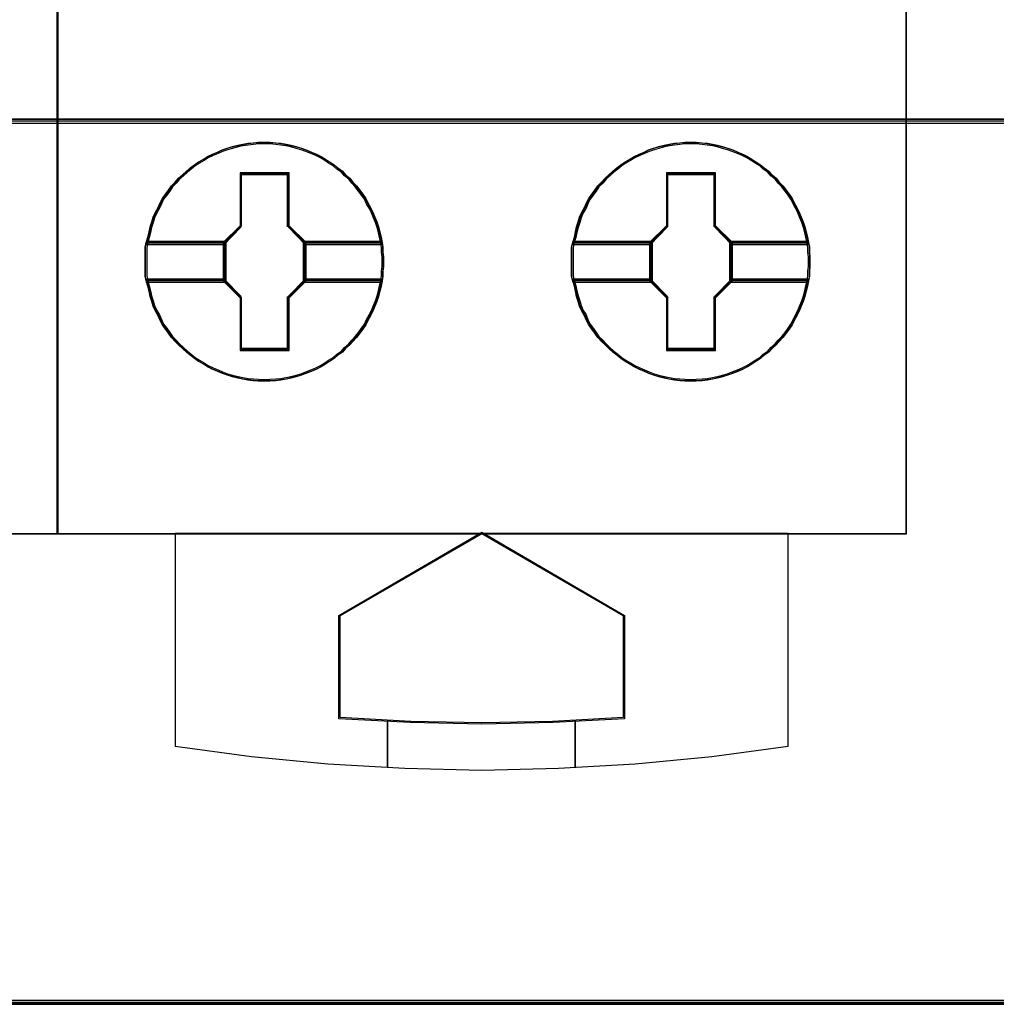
# Model space of a CAD drawing. Extents: x -543332 to -314699, y -9028 to 155584.
# Tile 246 of 256: x -345311 to -345103, y 38880 to 39089. Entities that reach past the tile are written whole.
import ezdxf

# ---------------------------------------------------------------- set-up
doc = ezdxf.new("R2010")
doc.units = 0
doc.header["$MEASUREMENT"] = 0
doc.layers.get('0').update_dxf_attribs({"color": 8})
doc.layers.add('45', color=8, linetype='Continuous')
doc.layers.add('50', color=7, linetype='Continuous')

# ---------------------------------------------------------------- blocks, each defined once
blk = doc.blocks.new('*C993')
at = {"layer": '50', "color": 7}
blk.add_lwpolyline([(265.020137, -206.479664), (13.003722, -206.479664), (13.003722, -187.766109), (13.003722, -100.693328), (13.003722, -92.381723), (13.003722, -85.7623), (12.929043, -83.796381), (12.929043, -79.565923), (12.879257, -78.495866), (12.530755, -76.430407), (12.008003, -75.634086), (6.008797, -75.634086), (6.008797, -75.634086), (6.008797, -67.795296), (3.818216, -66.526159), (3.818216, -4.139345)], dxfattribs=at)
for points in [[(12.998674, -187.773222), (265.025185, -187.773222), (265.025185, -100.654798), (12.998674, -100.654798), (12.998674, -187.773222)], [(265.025185, -187.691129), (12.998674, -187.691129), (265.025185, -187.691129)], [(12.998674, -206.479664), (265.025185, -206.479664), (265.025185, -187.691129), (12.998674, -187.691129), (12.998674, -206.479664)], [(13.041091, -206.439942), (264.985419, -206.439942), (264.985419, -187.730851), (13.041091, -187.730851), (13.041091, -206.439942)], [(265.025185, -206.397572), (12.998674, -206.397572), (265.025185, -206.397572)]]:
    blk.add_lwpolyline(points, close=True, dxfattribs=at)
blk = doc.blocks.new('*U999')
at = {"layer": '45', "color": 7}
for points in [[(157.492142, -113.492968), (175.505775, -113.492968), (175.505775, -113.492968), (175.505775, -196.498834), (175.505775, -196.498834), (157.492142, -196.498834), (157.492142, -196.498834), (157.492142, -113.492968), (157.492142, -113.492968)], [(157.497444, -113.498264), (175.500473, -113.498264), (175.500473, -196.493538), (157.497444, -196.493538), (157.497444, -113.498264)]]:
    blk.add_lwpolyline(points, close=True, dxfattribs=at)
blk = doc.blocks.new('*U1000')
at = {"layer": '45', "color": 7}
for points in [[(175.49252, -113.492968), (193.506154, -113.492968), (193.506154, -113.492968), (193.506154, -196.498834), (193.506154, -196.498834), (175.49252, -196.498834), (175.49252, -196.498834), (175.49252, -113.492968), (175.49252, -113.492968)], [(175.497822, -113.498264), (193.500852, -113.498264), (193.500852, -196.493538), (175.497822, -196.493538), (175.497822, -113.498264)], [(182.416966, -190.712341), (182.416966, -190.818936), (182.405135, -190.919608), (182.405135, -191.020281), (182.387387, -191.120953), (182.363723, -191.23347), (182.340059, -191.340064), (182.310479, -191.452581), (182.274984, -191.559175), (182.233572, -191.659848), (182.192161, -191.766442), (182.138917, -191.861193), (182.085674, -191.961866), (182.038346, -192.056616), (181.979187, -192.145445), (181.914111, -192.234274), (181.84312, -192.323103), (181.766213, -192.406009), (181.701137, -192.482994), (181.612398, -192.559979), (181.547323, -192.636964), (181.446752, -192.702105), (181.369844, -192.773168), (181.269273, -192.832387), (181.18645, -192.891607), (181.091795, -192.944904), (180.991224, -192.998201), (180.890653, -193.039654), (180.77825, -193.081108), (180.677679, -193.122561), (180.571192, -193.152171), (180.458789, -193.18178), (180.352302, -193.205468), (180.239899, -193.223234), (180.133412, -193.235078), (180.003261, -193.241), (179.896774, -193.246922), (179.760707, -193.241), (179.65422, -193.235078), (179.541817, -193.223234), (179.429414, -193.205468), (179.322927, -193.18178), (179.204608, -193.152171), (179.098121, -193.122561), (178.991634, -193.081108), (178.896979, -193.039654), (178.790492, -192.998201), (178.684005, -192.944904), (178.595266, -192.891607), (178.494695, -192.832387), (178.405956, -192.773168), (178.317217, -192.702105), (178.234393, -192.636964), (178.15157, -192.559979), (178.068747, -192.482994), (177.997756, -192.406009), (177.914932, -192.323103), (177.855773, -192.234274), (177.790698, -192.145445), (177.725622, -192.056616), (177.678295, -191.961866), (177.636883, -191.861193), (177.577724, -191.766442), (177.530396, -191.659848), (177.500816, -191.559175), (177.465321, -191.452581), (177.441657, -191.340064), (177.417993, -191.23347), (177.382497, -191.120953), (177.358834, -191.020281), (177.358834, -190.919608), (177.358834, -190.818936), (177.358834, -190.712341), (177.358834, -190.611669), (177.358834, -190.510996), (177.358834, -190.410324), (177.382497, -190.309651), (177.417993, -190.197135), (177.441657, -190.084618), (177.465321, -189.978024), (177.500816, -189.871429), (177.530396, -189.770757), (177.577724, -189.664162), (177.636883, -189.563489), (177.678295, -189.468739), (177.725622, -189.373988), (177.790698, -189.285159), (177.855773, -189.196331), (177.914932, -189.107502), (177.997756, -189.024595), (178.068747, -188.941688), (178.15157, -188.870625), (178.234393, -188.79364), (178.317217, -188.722577), (178.405956, -188.657436), (178.494695, -188.598217), (178.595266, -188.538998), (178.684005, -188.485701), (178.790492, -188.432403), (178.896979, -188.39095), (178.991634, -188.343575), (179.098121, -188.308043), (179.204608, -188.278434), (179.322927, -188.248824), (179.429414, -188.225136), (179.541817, -188.207371), (179.65422, -188.195527), (179.760707, -188.183683), (179.896774, -188.183683), (180.003261, -188.183683), (180.133412, -188.195527), (180.239899, -188.207371), (180.352302, -188.225136), (180.458789, -188.248824), (180.571192, -188.278434), (180.677679, -188.308043), (180.77825, -188.343575), (180.890653, -188.39095), (180.991224, -188.432403), (181.091795, -188.485701), (181.18645, -188.538998), (181.269273, -188.598217), (181.369844, -188.657436), (181.446752, -188.722577), (181.547323, -188.79364), (181.612398, -188.870625), (181.701137, -188.941688), (181.766213, -189.024595), (181.84312, -189.107502), (181.914111, -189.196331), (181.979187, -189.285159), (182.038346, -189.373988), (182.085674, -189.468739), (182.138917, -189.563489), (182.192161, -189.664162), (182.233572, -189.770757), (182.274984, -189.871429), (182.310479, -189.978024), (182.340059, -190.084618), (182.363723, -190.197135), (182.387387, -190.309651), (182.405135, -190.410324), (182.405135, -190.510996), (182.416966, -190.611669), (182.416966, -190.712341)], [(179.895762, -188.183683), (179.759617, -188.183683), (179.653069, -188.195736), (179.540602, -188.207789), (179.428134, -188.225869), (179.321586, -188.249975), (179.203199, -188.280108), (179.096651, -188.31024), (178.990103, -188.346399), (178.895393, -188.394612), (178.788845, -188.436798), (178.682297, -188.491036), (178.593507, -188.545275), (178.492878, -188.605541), (178.404088, -188.665806), (178.315298, -188.732098), (178.232427, -188.804417), (178.149556, -188.882762), (178.066685, -188.95508), (177.995653, -189.039452), (177.912782, -189.123823), (177.853589, -189.214221), (177.788476, -189.30462), (177.723364, -189.395018), (177.676009, -189.491442), (177.634573, -189.587867), (177.57538, -189.690318), (177.528025, -189.798796), (177.498429, -189.901247), (177.462912, -190.009725), (177.439235, -190.118203), (177.415558, -190.232707), (177.380042, -190.347211), (179.031538, -190.347211), (179.386699, -189.985619), (179.386699, -188.852629), (180.398906, -188.852629), (180.398906, -189.985619), (180.754067, -190.347211), (182.387805, -190.347211), (182.364128, -190.232707), (182.340451, -190.118203), (182.310854, -190.009725), (182.275338, -189.901247), (182.233902, -189.798796), (182.192467, -189.690318), (182.139193, -189.587867), (182.085919, -189.491442), (182.038564, -189.395018), (181.979371, -189.30462), (181.914258, -189.214221), (181.843226, -189.123823), (181.766274, -189.039452), (181.701162, -188.95508), (181.612371, -188.882762), (181.547259, -188.804417), (181.44663, -188.732098), (181.369678, -188.665806), (181.26905, -188.605541), (181.186179, -188.545275), (181.091469, -188.491036), (180.990841, -188.436798), (180.890212, -188.394612), (180.777744, -188.346399), (180.677115, -188.31024), (180.570567, -188.280108), (180.4581, -188.249975), (180.351552, -188.225869), (180.239084, -188.207789), (180.132536, -188.195736), (180.00231, -188.183683), (179.895762, -188.183683)], [(177.380042, -190.347211), (179.031538, -190.347211), (179.386699, -189.985619), (179.386699, -188.852629), (180.398906, -188.852629), (180.398906, -189.985619), (180.754067, -190.347211), (182.387805, -190.347211), (182.364128, -190.232707), (182.340451, -190.118203), (182.310854, -190.009725), (182.275338, -189.901247), (182.233902, -189.798796), (182.192467, -189.690318), (182.139193, -189.587867), (182.085919, -189.491442), (182.038564, -189.395018), (181.979371, -189.30462), (181.914258, -189.214221), (181.843226, -189.123823), (181.766274, -189.039452), (181.701162, -188.95508), (181.612371, -188.882762), (181.547259, -188.804417), (181.44663, -188.732098), (181.369678, -188.665806), (181.26905, -188.605541), (181.186179, -188.545275), (181.091469, -188.491036), (180.990841, -188.436798), (180.890212, -188.394612), (180.777744, -188.346399), (180.677115, -188.31024), (180.570567, -188.280108), (180.4581, -188.249975), (180.351552, -188.225869), (180.239084, -188.207789), (180.132536, -188.195736), (180.00231, -188.183683), (179.895762, -188.183683), (179.759617, -188.183683), (179.653069, -188.195736), (179.540602, -188.207789), (179.428134, -188.225869), (179.321586, -188.249975), (179.203199, -188.280108), (179.096651, -188.31024), (178.990103, -188.346399), (178.895393, -188.394612), (178.788845, -188.436798), (178.682297, -188.491036), (178.593507, -188.545275), (178.492878, -188.605541), (178.404088, -188.665806), (178.315298, -188.732098), (178.232427, -188.804417), (178.149556, -188.882762), (178.066685, -188.95508), (177.995653, -189.039452), (177.912782, -189.123823), (177.853589, -189.214221), (177.788476, -189.30462), (177.723364, -189.395018), (177.676009, -189.491442), (177.634573, -189.587867), (177.57538, -189.690318), (177.528025, -189.798796), (177.498429, -189.901247), (177.462912, -190.009725), (177.439235, -190.118203), (177.415558, -190.232707), (177.380042, -190.347211)], [(179.895612, -188.215461), (179.761197, -188.215461), (179.656002, -188.22716), (179.544964, -188.238859), (179.433925, -188.256407), (179.328731, -188.279805), (179.211848, -188.309053), (179.106653, -188.3383), (179.001459, -188.373397), (178.907953, -188.420193), (178.802758, -188.46114), (178.697564, -188.513785), (178.609902, -188.566431), (178.510551, -188.624926), (178.422889, -188.683421), (178.335227, -188.747766), (178.253409, -188.81796), (178.171592, -188.894003), (178.089774, -188.964197), (178.019644, -189.04609), (177.937826, -189.127984), (177.879385, -189.215726), (177.815099, -189.303469), (177.750814, -189.391211), (177.704061, -189.484803), (177.663152, -189.578396), (177.60471, -189.677837), (177.557957, -189.783128), (177.528737, -189.88257), (177.493672, -189.987861), (177.470295, -190.093152), (177.446919, -190.204293), (177.411854, -190.315433), (179.042368, -190.315433), (179.393016, -189.964463), (179.393016, -188.864756), (180.392363, -188.864756), (180.392363, -189.964463), (180.743012, -190.315433), (182.355993, -190.315433), (182.332617, -190.204293), (182.30924, -190.093152), (182.280019, -189.987861), (182.244955, -189.88257), (182.204046, -189.783128), (182.163137, -189.677837), (182.110539, -189.578396), (182.057942, -189.484803), (182.011189, -189.391211), (181.952748, -189.303469), (181.888462, -189.215726), (181.818333, -189.127984), (181.742359, -189.04609), (181.678073, -188.964197), (181.590411, -188.894003), (181.526126, -188.81796), (181.426776, -188.747766), (181.350802, -188.683421), (181.251451, -188.624926), (181.169634, -188.566431), (181.076127, -188.513785), (180.976777, -188.46114), (180.877427, -188.420193), (180.766388, -188.373397), (180.667038, -188.3383), (180.561843, -188.309053), (180.450805, -188.279805), (180.34561, -188.256407), (180.234572, -188.238859), (180.129377, -188.22716), (180.000806, -188.215461), (179.895612, -188.215461)], [(177.411854, -190.315433), (179.042368, -190.315433), (179.393016, -189.964463), (179.393016, -188.864756), (180.392363, -188.864756), (180.392363, -189.964463), (180.743012, -190.315433), (182.355993, -190.315433), (182.332617, -190.204293), (182.30924, -190.093152), (182.280019, -189.987861), (182.244955, -189.88257), (182.204046, -189.783128), (182.163137, -189.677837), (182.110539, -189.578396), (182.057942, -189.484803), (182.011189, -189.391211), (181.952748, -189.303469), (181.888462, -189.215726), (181.818333, -189.127984), (181.742359, -189.04609), (181.678073, -188.964197), (181.590411, -188.894003), (181.526126, -188.81796), (181.426776, -188.747766), (181.350802, -188.683421), (181.251451, -188.624926), (181.169634, -188.566431), (181.076127, -188.513785), (180.976777, -188.46114), (180.877427, -188.420193), (180.766388, -188.373397), (180.667038, -188.3383), (180.561843, -188.309053), (180.450805, -188.279805), (180.34561, -188.256407), (180.234572, -188.238859), (180.129377, -188.22716), (180.000806, -188.215461), (179.895612, -188.215461), (179.761197, -188.215461), (179.656002, -188.22716), (179.544964, -188.238859), (179.433925, -188.256407), (179.328731, -188.279805), (179.211848, -188.309053), (179.106653, -188.3383), (179.001459, -188.373397), (178.907953, -188.420193), (178.802758, -188.46114), (178.697564, -188.513785), (178.609902, -188.566431), (178.510551, -188.624926), (178.422889, -188.683421), (178.335227, -188.747766), (178.253409, -188.81796), (178.171592, -188.894003), (178.089774, -188.964197), (178.019644, -189.04609), (177.937826, -189.127984), (177.879385, -189.215726), (177.815099, -189.303469), (177.750814, -189.391211), (177.704061, -189.484803), (177.663152, -189.578396), (177.60471, -189.677837), (177.557957, -189.783128), (177.528737, -189.88257), (177.493672, -189.987861), (177.470295, -190.093152), (177.446919, -190.204293), (177.411854, -190.315433)], [(191.464874, -190.712341), (191.464874, -190.818936), (191.453042, -190.919608), (191.453042, -191.020281), (191.435294, -191.120953), (191.411631, -191.23347), (191.387967, -191.340064), (191.358387, -191.452581), (191.322891, -191.559175), (191.28148, -191.659848), (191.240068, -191.766442), (191.186825, -191.861193), (191.133581, -191.961866), (191.086254, -192.056616), (191.027094, -192.145445), (190.962019, -192.234274), (190.891027, -192.323103), (190.81412, -192.406009), (190.749045, -192.482994), (190.660306, -192.559979), (190.59523, -192.636964), (190.494659, -192.702105), (190.417752, -192.773168), (190.317181, -192.832387), (190.234358, -192.891607), (190.139702, -192.944904), (190.039131, -192.998201), (189.93856, -193.039654), (189.826157, -193.081108), (189.725586, -193.122561), (189.619099, -193.152171), (189.506696, -193.18178), (189.400209, -193.205468), (189.287806, -193.223234), (189.181319, -193.235078), (189.051169, -193.241), (188.944682, -193.246922), (188.808615, -193.241), (188.702128, -193.235078), (188.589725, -193.223234), (188.477322, -193.205468), (188.370835, -193.18178), (188.252516, -193.152171), (188.146029, -193.122561), (188.039542, -193.081108), (187.944887, -193.039654), (187.8384, -192.998201), (187.731913, -192.944904), (187.643174, -192.891607), (187.542603, -192.832387), (187.453863, -192.773168), (187.365124, -192.702105), (187.282301, -192.636964), (187.199478, -192.559979), (187.116655, -192.482994), (187.045663, -192.406009), (186.96284, -192.323103), (186.903681, -192.234274), (186.838605, -192.145445), (186.77353, -192.056616), (186.726202, -191.961866), (186.684791, -191.861193), (186.625631, -191.766442), (186.578304, -191.659848), (186.548724, -191.559175), (186.513228, -191.452581), (186.489564, -191.340064), (186.465901, -191.23347), (186.430405, -191.120953), (186.406741, -191.020281), (186.406741, -190.919608), (186.406741, -190.818936), (186.406741, -190.712341), (186.406741, -190.611669), (186.406741, -190.510996), (186.406741, -190.410324), (186.430405, -190.309651), (186.465901, -190.197135), (186.489564, -190.084618), (186.513228, -189.978024), (186.548724, -189.871429), (186.578304, -189.770757), (186.625631, -189.664162), (186.684791, -189.563489), (186.726202, -189.468739), (186.77353, -189.373988), (186.838605, -189.285159), (186.903681, -189.196331), (186.96284, -189.107502), (187.045663, -189.024595), (187.116655, -188.941688), (187.199478, -188.870625), (187.282301, -188.79364), (187.365124, -188.722577), (187.453863, -188.657436), (187.542603, -188.598217), (187.643174, -188.538998), (187.731913, -188.485701), (187.8384, -188.432403), (187.944887, -188.39095), (188.039542, -188.343575), (188.146029, -188.308043), (188.252516, -188.278434), (188.370835, -188.248824), (188.477322, -188.225136), (188.589725, -188.207371), (188.702128, -188.195527), (188.808615, -188.183683), (188.944682, -188.183683), (189.051169, -188.183683), (189.181319, -188.195527), (189.287806, -188.207371), (189.400209, -188.225136), (189.506696, -188.248824), (189.619099, -188.278434), (189.725586, -188.308043), (189.826157, -188.343575), (189.93856, -188.39095), (190.039131, -188.432403), (190.139702, -188.485701), (190.234358, -188.538998), (190.317181, -188.598217), (190.417752, -188.657436), (190.494659, -188.722577), (190.59523, -188.79364), (190.660306, -188.870625), (190.749045, -188.941688), (190.81412, -189.024595), (190.891027, -189.107502), (190.962019, -189.196331), (191.027094, -189.285159), (191.086254, -189.373988), (191.133581, -189.468739), (191.186825, -189.563489), (191.240068, -189.664162), (191.28148, -189.770757), (191.322891, -189.871429), (191.358387, -189.978024), (191.387967, -190.084618), (191.411631, -190.197135), (191.435294, -190.309651), (191.453042, -190.410324), (191.453042, -190.510996), (191.464874, -190.611669), (191.464874, -190.712341)], [(188.944989, -188.183683), (188.808916, -188.183683), (188.702424, -188.195736), (188.590016, -188.207789), (188.477609, -188.225869), (188.371117, -188.249975), (188.252793, -188.280108), (188.146301, -188.31024), (188.039809, -188.346399), (187.94515, -188.394612), (187.838658, -188.436798), (187.732166, -188.491036), (187.643423, -188.545275), (187.542848, -188.605541), (187.454104, -188.665806), (187.365361, -188.732098), (187.282534, -188.804417), (187.199707, -188.882762), (187.11688, -188.95508), (187.045886, -189.039452), (186.963059, -189.123823), (186.903897, -189.214221), (186.838819, -189.30462), (186.77374, -189.395018), (186.726411, -189.491442), (186.684997, -189.587867), (186.625835, -189.690318), (186.578505, -189.798796), (186.548924, -189.901247), (186.513427, -190.009725), (186.489762, -190.118203), (186.466098, -190.232707), (186.4306, -190.347211), (188.081223, -190.347211), (188.436195, -189.985619), (188.436195, -188.852629), (189.447867, -188.852629), (189.447867, -189.985619), (189.802839, -190.347211), (191.435713, -190.347211), (191.412048, -190.232707), (191.388383, -190.118203), (191.358802, -190.009725), (191.323305, -189.901247), (191.281892, -189.798796), (191.240478, -189.690318), (191.187232, -189.587867), (191.133986, -189.491442), (191.086657, -189.395018), (191.027495, -189.30462), (190.962416, -189.214221), (190.891422, -189.123823), (190.814511, -189.039452), (190.749433, -188.95508), (190.66069, -188.882762), (190.595611, -188.804417), (190.495036, -188.732098), (190.418125, -188.665806), (190.317549, -188.605541), (190.234723, -188.545275), (190.140063, -188.491036), (190.039488, -188.436798), (189.938912, -188.394612), (189.826504, -188.346399), (189.725929, -188.31024), (189.619437, -188.280108), (189.507029, -188.249975), (189.400537, -188.225869), (189.288129, -188.207789), (189.181637, -188.195736), (189.051481, -188.183683), (188.944989, -188.183683)], [(186.4306, -190.347211), (188.081223, -190.347211), (188.436195, -189.985619), (188.436195, -188.852629), (189.447867, -188.852629), (189.447867, -189.985619), (189.802839, -190.347211), (191.435713, -190.347211), (191.412048, -190.232707), (191.388383, -190.118203), (191.358802, -190.009725), (191.323305, -189.901247), (191.281892, -189.798796), (191.240478, -189.690318), (191.187232, -189.587867), (191.133986, -189.491442), (191.086657, -189.395018), (191.027495, -189.30462), (190.962416, -189.214221), (190.891422, -189.123823), (190.814511, -189.039452), (190.749433, -188.95508), (190.66069, -188.882762), (190.595611, -188.804417), (190.495036, -188.732098), (190.418125, -188.665806), (190.317549, -188.605541), (190.234723, -188.545275), (190.140063, -188.491036), (190.039488, -188.436798), (189.938912, -188.394612), (189.826504, -188.346399), (189.725929, -188.31024), (189.619437, -188.280108), (189.507029, -188.249975), (189.400537, -188.225869), (189.288129, -188.207789), (189.181637, -188.195736), (189.051481, -188.183683), (188.944989, -188.183683), (188.808916, -188.183683), (188.702424, -188.195736), (188.590016, -188.207789), (188.477609, -188.225869), (188.371117, -188.249975), (188.252793, -188.280108), (188.146301, -188.31024), (188.039809, -188.346399), (187.94515, -188.394612), (187.838658, -188.436798), (187.732166, -188.491036), (187.643423, -188.545275), (187.542848, -188.605541), (187.454104, -188.665806), (187.365361, -188.732098), (187.282534, -188.804417), (187.199707, -188.882762), (187.11688, -188.95508), (187.045886, -189.039452), (186.963059, -189.123823), (186.903897, -189.214221), (186.838819, -189.30462), (186.77374, -189.395018), (186.726411, -189.491442), (186.684997, -189.587867), (186.625835, -189.690318), (186.578505, -189.798796), (186.548924, -189.901247), (186.513427, -190.009725), (186.489762, -190.118203), (186.466098, -190.232707), (186.4306, -190.347211)], [(188.944839, -188.215461), (188.810496, -188.215461), (188.705357, -188.22716), (188.594378, -188.238859), (188.483399, -188.256407), (188.378261, -188.279805), (188.261441, -188.309053), (188.156303, -188.3383), (188.051165, -188.373397), (187.957709, -188.420193), (187.852571, -188.46114), (187.747433, -188.513785), (187.659818, -188.566431), (187.560521, -188.624926), (187.472906, -188.683421), (187.385291, -188.747766), (187.303517, -188.81796), (187.221743, -188.894003), (187.139969, -188.964197), (187.069877, -189.04609), (186.988103, -189.127984), (186.929693, -189.215726), (186.865442, -189.303469), (186.801191, -189.391211), (186.754463, -189.484803), (186.713576, -189.578396), (186.655166, -189.677837), (186.608437, -189.783128), (186.579232, -189.88257), (186.544186, -189.987861), (186.520822, -190.093152), (186.497458, -190.204293), (186.462412, -190.315433), (188.092052, -190.315433), (188.442512, -189.964463), (188.442512, -188.864756), (189.441324, -188.864756), (189.441324, -189.964463), (189.791784, -190.315433), (191.403901, -190.315433), (191.380537, -190.204293), (191.357173, -190.093152), (191.327968, -189.987861), (191.292922, -189.88257), (191.252035, -189.783128), (191.211148, -189.677837), (191.158579, -189.578396), (191.10601, -189.484803), (191.059282, -189.391211), (191.000872, -189.303469), (190.936621, -189.215726), (190.866529, -189.127984), (190.790595, -189.04609), (190.726344, -188.964197), (190.638729, -188.894003), (190.574478, -188.81796), (190.475181, -188.747766), (190.399248, -188.683421), (190.299951, -188.624926), (190.218177, -188.566431), (190.124721, -188.513785), (190.025424, -188.46114), (189.926127, -188.420193), (189.815148, -188.373397), (189.715851, -188.3383), (189.610713, -188.309053), (189.499734, -188.279805), (189.394596, -188.256407), (189.283617, -188.238859), (189.178479, -188.22716), (189.049977, -188.215461), (188.944839, -188.215461)], [(186.462412, -190.315433), (188.092052, -190.315433), (188.442512, -189.964463), (188.442512, -188.864756), (189.441324, -188.864756), (189.441324, -189.964463), (189.791784, -190.315433), (191.403901, -190.315433), (191.380537, -190.204293), (191.357173, -190.093152), (191.327968, -189.987861), (191.292922, -189.88257), (191.252035, -189.783128), (191.211148, -189.677837), (191.158579, -189.578396), (191.10601, -189.484803), (191.059282, -189.391211), (191.000872, -189.303469), (190.936621, -189.215726), (190.866529, -189.127984), (190.790595, -189.04609), (190.726344, -188.964197), (190.638729, -188.894003), (190.574478, -188.81796), (190.475181, -188.747766), (190.399248, -188.683421), (190.299951, -188.624926), (190.218177, -188.566431), (190.124721, -188.513785), (190.025424, -188.46114), (189.926127, -188.420193), (189.815148, -188.373397), (189.715851, -188.3383), (189.610713, -188.309053), (189.499734, -188.279805), (189.394596, -188.256407), (189.283617, -188.238859), (189.178479, -188.22716), (189.049977, -188.215461), (188.944839, -188.215461), (188.810496, -188.215461), (188.705357, -188.22716), (188.594378, -188.238859), (188.483399, -188.256407), (188.378261, -188.279805), (188.261441, -188.309053), (188.156303, -188.3383), (188.051165, -188.373397), (187.957709, -188.420193), (187.852571, -188.46114), (187.747433, -188.513785), (187.659818, -188.566431), (187.560521, -188.624926), (187.472906, -188.683421), (187.385291, -188.747766), (187.303517, -188.81796), (187.221743, -188.894003), (187.139969, -188.964197), (187.069877, -189.04609), (186.988103, -189.127984), (186.929693, -189.215726), (186.865442, -189.303469), (186.801191, -189.391211), (186.754463, -189.484803), (186.713576, -189.578396), (186.655166, -189.677837), (186.608437, -189.783128), (186.579232, -189.88257), (186.544186, -189.987861), (186.520822, -190.093152), (186.497458, -190.204293), (186.462412, -190.315433)], [(180.411953, -188.832477), (179.374451, -188.832477), (179.374451, -189.950869), (179.010415, -190.307803), (179.010415, -191.122802), (179.374451, -191.479735), (179.374451, -192.598128), (180.411953, -192.598128), (180.411953, -191.479735), (180.775989, -191.122802), (180.775989, -190.307803), (180.411953, -189.950869), (180.411953, -188.832477)], [(180.39326, -188.864254), (179.393144, -188.864254), (179.393144, -189.963771), (179.042227, -190.31468), (179.042227, -191.115924), (179.393144, -191.466834), (179.393144, -192.56635), (180.39326, -192.56635), (180.39326, -191.466834), (180.744177, -191.115924), (180.744177, -190.31468), (180.39326, -189.963771), (180.39326, -188.864254)], [(179.384208, -188.85631), (180.402197, -188.85631), (179.384208, -188.85631)], [(179.384208, -189.973824), (179.384208, -188.85631), (179.384208, -189.973824)], [(180.380988, -189.973824), (180.380988, -188.85631), (180.380988, -189.973824)], [(189.459861, -188.832477), (188.422358, -188.832477), (188.422358, -189.950869), (188.058322, -190.307803), (188.058322, -191.122802), (188.422358, -191.479735), (188.422358, -192.598128), (189.459861, -192.598128), (189.459861, -191.479735), (189.823897, -191.122802), (189.823897, -190.307803), (189.459861, -189.950869), (189.459861, -188.832477)], [(189.441167, -188.864254), (188.441052, -188.864254), (188.441052, -189.963771), (188.090134, -190.31468), (188.090134, -191.115924), (188.441052, -191.466834), (188.441052, -192.56635), (189.441167, -192.56635), (189.441167, -191.466834), (189.792085, -191.115924), (189.792085, -190.31468), (189.441167, -189.963771), (189.441167, -188.864254)], [(188.432115, -188.85631), (189.450104, -188.85631), (188.432115, -188.85631)], [(188.432115, -189.973824), (188.432115, -188.85631), (188.432115, -189.973824)], [(189.431547, -189.973824), (189.431547, -188.85631), (189.431547, -189.973824)], [(179.034274, -190.326026), (179.402765, -189.955287), (179.034274, -190.326026)], [(180.75213, -190.326026), (180.380988, -189.955287), (180.75213, -190.326026)], [(188.082181, -190.326026), (188.453323, -189.955287), (188.082181, -190.326026)], [(189.800038, -190.326026), (189.431547, -189.955287), (189.800038, -190.326026)], [(179.07669, -190.283656), (177.383114, -190.283656), (177.358834, -190.391108), (177.358834, -190.498561), (177.358834, -190.606013), (177.358834, -190.713466), (177.358834, -190.827239), (177.358834, -190.934692), (177.358834, -191.042144), (177.383114, -191.149597), (179.07669, -191.149597), (179.07669, -190.283656)], [(179.07669, -191.149597), (179.07669, -190.283656), (177.383114, -190.283656), (177.358834, -190.391108), (177.358834, -190.498561), (177.358834, -190.606013), (177.358834, -190.713466), (177.358834, -190.827239), (177.358834, -190.934692), (177.358834, -191.042144), (177.383114, -191.149597), (179.07669, -191.149597)], [(179.044878, -190.315433), (177.414027, -190.315433), (177.390646, -190.415), (177.390646, -190.514566), (177.390646, -190.614132), (177.390646, -190.713698), (177.390646, -190.819121), (177.390646, -190.918687), (177.390646, -191.018253), (177.414027, -191.117819), (179.044878, -191.117819), (179.044878, -190.315433)], [(179.044878, -191.117819), (179.044878, -190.315433), (177.414027, -190.315433), (177.390646, -190.415), (177.390646, -190.514566), (177.390646, -190.614132), (177.390646, -190.713698), (177.390646, -190.819121), (177.390646, -190.918687), (177.390646, -191.018253), (177.414027, -191.117819), (179.044878, -191.117819)], [(177.403901, -190.304841), (179.052831, -190.304841), (177.403901, -190.304841)], [(179.034274, -190.304841), (179.034274, -191.125763), (179.034274, -190.304841)], [(182.386588, -190.283656), (180.709714, -190.283656), (180.709714, -191.149597), (182.386588, -191.149597), (182.404815, -191.042144), (182.404815, -190.934692), (182.416966, -190.827239), (182.416966, -190.713466), (182.416966, -190.606013), (182.404815, -190.498561), (182.404815, -190.391108), (182.386588, -190.283656)], [(180.709714, -190.283656), (180.709714, -191.149597), (182.386588, -191.149597), (182.404815, -191.042144), (182.404815, -190.934692), (182.416966, -190.827239), (182.416966, -190.713466), (182.416966, -190.606013), (182.404815, -190.498561), (182.404815, -190.391108), (182.386588, -190.283656), (180.709714, -190.283656)], [(180.733573, -190.304841), (182.363946, -190.304841), (180.733573, -190.304841)], [(180.733573, -190.304841), (180.733573, -191.125763), (180.733573, -190.304841)], [(182.355908, -190.315433), (180.741526, -190.315433), (180.741526, -191.117819), (182.355908, -191.117819), (182.373456, -191.018253), (182.373456, -190.918687), (182.385154, -190.819121), (182.385154, -190.713698), (182.385154, -190.614132), (182.373456, -190.514566), (182.373456, -190.415), (182.355908, -190.315433)], [(180.741526, -190.315433), (180.741526, -191.117819), (182.355908, -191.117819), (182.373456, -191.018253), (182.373456, -190.918687), (182.385154, -190.819121), (182.385154, -190.713698), (182.385154, -190.614132), (182.373456, -190.514566), (182.373456, -190.415), (182.355908, -190.315433), (180.741526, -190.315433)], [(188.124598, -190.283656), (186.431022, -190.283656), (186.406741, -190.391108), (186.406741, -190.498561), (186.406741, -190.606013), (186.406741, -190.713466), (186.406741, -190.827239), (186.406741, -190.934692), (186.406741, -191.042144), (186.431022, -191.149597), (188.124598, -191.149597), (188.124598, -190.283656)], [(188.124598, -191.149597), (188.124598, -190.283656), (186.431022, -190.283656), (186.406741, -190.391108), (186.406741, -190.498561), (186.406741, -190.606013), (186.406741, -190.713466), (186.406741, -190.827239), (186.406741, -190.934692), (186.406741, -191.042144), (186.431022, -191.149597), (188.124598, -191.149597)], [(188.092785, -190.315433), (186.461935, -190.315433), (186.438553, -190.415), (186.438553, -190.514566), (186.438553, -190.614132), (186.438553, -190.713698), (186.438553, -190.819121), (186.438553, -190.918687), (186.438553, -191.018253), (186.461935, -191.117819), (188.092785, -191.117819), (188.092785, -190.315433)], [(188.092785, -191.117819), (188.092785, -190.315433), (186.461935, -190.315433), (186.438553, -190.415), (186.438553, -190.514566), (186.438553, -190.614132), (186.438553, -190.713698), (186.438553, -190.819121), (186.438553, -190.918687), (186.438553, -191.018253), (186.461935, -191.117819), (188.092785, -191.117819)], [(186.454459, -190.304841), (188.10339, -190.304841), (186.454459, -190.304841)], [(188.082181, -190.304841), (188.082181, -191.125763), (188.082181, -190.304841)], [(191.434496, -190.283656), (189.757622, -190.283656), (189.757622, -191.149597), (191.434496, -191.149597), (191.452723, -191.042144), (191.452723, -190.934692), (191.464874, -190.827239), (191.464874, -190.713466), (191.464874, -190.606013), (191.452723, -190.498561), (191.452723, -190.391108), (191.434496, -190.283656)], [(189.757622, -190.283656), (189.757622, -191.149597), (191.434496, -191.149597), (191.452723, -191.042144), (191.452723, -190.934692), (191.464874, -190.827239), (191.464874, -190.713466), (191.464874, -190.606013), (191.452723, -190.498561), (191.452723, -190.391108), (191.434496, -190.283656), (189.757622, -190.283656)], [(189.781481, -190.304841), (191.411854, -190.304841), (189.781481, -190.304841)], [(189.781481, -190.304841), (189.781481, -191.125763), (189.781481, -190.304841)], [(191.403816, -190.315433), (189.789434, -190.315433), (189.789434, -191.117819), (191.403816, -191.117819), (191.421363, -191.018253), (191.421363, -190.918687), (191.433062, -190.819121), (191.433062, -190.713698), (191.433062, -190.614132), (191.421363, -190.514566), (191.421363, -190.415), (191.403816, -190.315433)], [(189.789434, -190.315433), (189.789434, -191.117819), (191.403816, -191.117819), (191.421363, -191.018253), (191.421363, -190.918687), (191.433062, -190.819121), (191.433062, -190.713698), (191.433062, -190.614132), (191.421363, -190.514566), (191.421363, -190.415), (191.403816, -190.315433), (189.789434, -190.315433)], [(182.387805, -191.083393), (180.754067, -191.083393), (180.398906, -191.444986), (180.398906, -192.577975), (179.386699, -192.577975), (179.386699, -191.444986), (179.031538, -191.083393), (177.380042, -191.083393), (177.415558, -191.197898), (177.439235, -191.306375), (177.462912, -191.42088), (177.498429, -191.529357), (177.528025, -191.631809), (177.57538, -191.740286), (177.634573, -191.836711), (177.676009, -191.939162), (177.723364, -192.035587), (177.788476, -192.125985), (177.853589, -192.216383), (177.912782, -192.306781), (177.995653, -192.391153), (178.066685, -192.469498), (178.149556, -192.547843), (178.232427, -192.626188), (178.315298, -192.69248), (178.404088, -192.764798), (178.492878, -192.825064), (178.593507, -192.885329), (178.682297, -192.939568), (178.788845, -192.993807), (178.895393, -193.035993), (178.990103, -193.078178), (179.096651, -193.120364), (179.203199, -193.150497), (179.321586, -193.18063), (179.428134, -193.204736), (179.540602, -193.222815), (179.653069, -193.234868), (179.759617, -193.240895), (179.895762, -193.246922), (180.00231, -193.240895), (180.132536, -193.234868), (180.239084, -193.222815), (180.351552, -193.204736), (180.4581, -193.18063), (180.570567, -193.150497), (180.677115, -193.120364), (180.777744, -193.078178), (180.890212, -193.035993), (180.990841, -192.993807), (181.091469, -192.939568), (181.186179, -192.885329), (181.26905, -192.825064), (181.369678, -192.764798), (181.44663, -192.69248), (181.547259, -192.626188), (181.612371, -192.547843), (181.701162, -192.469498), (181.766274, -192.391153), (181.843226, -192.306781), (181.914258, -192.216383), (181.979371, -192.125985), (182.038564, -192.035587), (182.085919, -191.939162), (182.139193, -191.836711), (182.192467, -191.740286), (182.233902, -191.631809), (182.275338, -191.529357), (182.310854, -191.42088), (182.340451, -191.306375), (182.364128, -191.197898), (182.387805, -191.083393)], [(179.386699, -192.577975), (179.386699, -191.444986), (179.031538, -191.083393), (177.380042, -191.083393), (177.415558, -191.197898), (177.439235, -191.306375), (177.462912, -191.42088), (177.498429, -191.529357), (177.528025, -191.631809), (177.57538, -191.740286), (177.634573, -191.836711), (177.676009, -191.939162), (177.723364, -192.035587), (177.788476, -192.125985), (177.853589, -192.216383), (177.912782, -192.306781), (177.995653, -192.391153), (178.066685, -192.469498), (178.149556, -192.547843), (178.232427, -192.626188), (178.315298, -192.69248), (178.404088, -192.764798), (178.492878, -192.825064), (178.593507, -192.885329), (178.682297, -192.939568), (178.788845, -192.993807), (178.895393, -193.035993), (178.990103, -193.078178), (179.096651, -193.120364), (179.203199, -193.150497), (179.321586, -193.18063), (179.428134, -193.204736), (179.540602, -193.222815), (179.653069, -193.234868), (179.759617, -193.240895), (179.895762, -193.246922), (180.00231, -193.240895), (180.132536, -193.234868), (180.239084, -193.222815), (180.351552, -193.204736), (180.4581, -193.18063), (180.570567, -193.150497), (180.677115, -193.120364), (180.777744, -193.078178), (180.890212, -193.035993), (180.990841, -192.993807), (181.091469, -192.939568), (181.186179, -192.885329), (181.26905, -192.825064), (181.369678, -192.764798), (181.44663, -192.69248), (181.547259, -192.626188), (181.612371, -192.547843), (181.701162, -192.469498), (181.766274, -192.391153), (181.843226, -192.306781), (181.914258, -192.216383), (181.979371, -192.125985), (182.038564, -192.035587), (182.085919, -191.939162), (182.139193, -191.836711), (182.192467, -191.740286), (182.233902, -191.631809), (182.275338, -191.529357), (182.310854, -191.42088), (182.340451, -191.306375), (182.364128, -191.197898), (182.387805, -191.083393), (180.754067, -191.083393), (180.398906, -191.444986), (180.398906, -192.577975), (179.386699, -192.577975)], [(177.403901, -191.107227), (179.052831, -191.107227), (177.403901, -191.107227)], [(182.355993, -191.115171), (180.743012, -191.115171), (180.392363, -191.466141), (180.392363, -192.565849), (179.393016, -192.565849), (179.393016, -191.466141), (179.042368, -191.115171), (177.411854, -191.115171), (177.446919, -191.226312), (177.470295, -191.331603), (177.493672, -191.442743), (177.528737, -191.548034), (177.557957, -191.647476), (177.60471, -191.752767), (177.663152, -191.846359), (177.704061, -191.945801), (177.750814, -192.039393), (177.815099, -192.127136), (177.879385, -192.214878), (177.937826, -192.302621), (178.019644, -192.384514), (178.089774, -192.460558), (178.171592, -192.536601), (178.253409, -192.612645), (178.335227, -192.676989), (178.422889, -192.747183), (178.510551, -192.805678), (178.609902, -192.864173), (178.697564, -192.916819), (178.802758, -192.969465), (178.907953, -193.010411), (179.001459, -193.051358), (179.106653, -193.092304), (179.211848, -193.121552), (179.328731, -193.150799), (179.433925, -193.174197), (179.544964, -193.191746), (179.656002, -193.203445), (179.761197, -193.209294), (179.895612, -193.215144), (180.000806, -193.209294), (180.129377, -193.203445), (180.234572, -193.191746), (180.34561, -193.174197), (180.450805, -193.150799), (180.561843, -193.121552), (180.667038, -193.092304), (180.766388, -193.051358), (180.877427, -193.010411), (180.976777, -192.969465), (181.076127, -192.916819), (181.169634, -192.864173), (181.251451, -192.805678), (181.350802, -192.747183), (181.426776, -192.676989), (181.526126, -192.612645), (181.590411, -192.536601), (181.678073, -192.460558), (181.742359, -192.384514), (181.818333, -192.302621), (181.888462, -192.214878), (181.952748, -192.127136), (182.011189, -192.039393), (182.057942, -191.945801), (182.110539, -191.846359), (182.163137, -191.752767), (182.204046, -191.647476), (182.244955, -191.548034), (182.280019, -191.442743), (182.30924, -191.331603), (182.332617, -191.226312), (182.355993, -191.115171)], [(179.393016, -192.565849), (179.393016, -191.466141), (179.042368, -191.115171), (177.411854, -191.115171), (177.446919, -191.226312), (177.470295, -191.331603), (177.493672, -191.442743), (177.528737, -191.548034), (177.557957, -191.647476), (177.60471, -191.752767), (177.663152, -191.846359), (177.704061, -191.945801), (177.750814, -192.039393), (177.815099, -192.127136), (177.879385, -192.214878), (177.937826, -192.302621), (178.019644, -192.384514), (178.089774, -192.460558), (178.171592, -192.536601), (178.253409, -192.612645), (178.335227, -192.676989), (178.422889, -192.747183), (178.510551, -192.805678), (178.609902, -192.864173), (178.697564, -192.916819), (178.802758, -192.969465), (178.907953, -193.010411), (179.001459, -193.051358), (179.106653, -193.092304), (179.211848, -193.121552), (179.328731, -193.150799), (179.433925, -193.174197), (179.544964, -193.191746), (179.656002, -193.203445), (179.761197, -193.209294), (179.895612, -193.215144), (180.000806, -193.209294), (180.129377, -193.203445), (180.234572, -193.191746), (180.34561, -193.174197), (180.450805, -193.150799), (180.561843, -193.121552), (180.667038, -193.092304), (180.766388, -193.051358), (180.877427, -193.010411), (180.976777, -192.969465), (181.076127, -192.916819), (181.169634, -192.864173), (181.251451, -192.805678), (181.350802, -192.747183), (181.426776, -192.676989), (181.526126, -192.612645), (181.590411, -192.536601), (181.678073, -192.460558), (181.742359, -192.384514), (181.818333, -192.302621), (181.888462, -192.214878), (181.952748, -192.127136), (182.011189, -192.039393), (182.057942, -191.945801), (182.110539, -191.846359), (182.163137, -191.752767), (182.204046, -191.647476), (182.244955, -191.548034), (182.280019, -191.442743), (182.30924, -191.331603), (182.332617, -191.226312), (182.355993, -191.115171), (180.743012, -191.115171), (180.392363, -191.466141), (180.392363, -192.565849), (179.393016, -192.565849)], [(179.034274, -191.107227), (179.402765, -191.475318), (179.034274, -191.107227)], [(180.75213, -191.107227), (180.380988, -191.475318), (180.75213, -191.107227)], [(180.733573, -191.107227), (182.363946, -191.107227), (180.733573, -191.107227)], [(191.435713, -191.083393), (189.802839, -191.083393), (189.447867, -191.444986), (189.447867, -192.577975), (188.436195, -192.577975), (188.436195, -191.444986), (188.081223, -191.083393), (186.4306, -191.083393), (186.466098, -191.197898), (186.489762, -191.306375), (186.513427, -191.42088), (186.548924, -191.529357), (186.578505, -191.631809), (186.625835, -191.740286), (186.684997, -191.836711), (186.726411, -191.939162), (186.77374, -192.035587), (186.838819, -192.125985), (186.903897, -192.216383), (186.963059, -192.306781), (187.045886, -192.391153), (187.11688, -192.469498), (187.199707, -192.547843), (187.282534, -192.626188), (187.365361, -192.69248), (187.454104, -192.764798), (187.542848, -192.825064), (187.643423, -192.885329), (187.732166, -192.939568), (187.838658, -192.993807), (187.94515, -193.035993), (188.039809, -193.078178), (188.146301, -193.120364), (188.252793, -193.150497), (188.371117, -193.18063), (188.477609, -193.204736), (188.590016, -193.222815), (188.702424, -193.234868), (188.808916, -193.240895), (188.944989, -193.246922), (189.051481, -193.240895), (189.181637, -193.234868), (189.288129, -193.222815), (189.400537, -193.204736), (189.507029, -193.18063), (189.619437, -193.150497), (189.725929, -193.120364), (189.826504, -193.078178), (189.938912, -193.035993), (190.039488, -192.993807), (190.140063, -192.939568), (190.234723, -192.885329), (190.317549, -192.825064), (190.418125, -192.764798), (190.495036, -192.69248), (190.595611, -192.626188), (190.66069, -192.547843), (190.749433, -192.469498), (190.814511, -192.391153), (190.891422, -192.306781), (190.962416, -192.216383), (191.027495, -192.125985), (191.086657, -192.035587), (191.133986, -191.939162), (191.187232, -191.836711), (191.240478, -191.740286), (191.281892, -191.631809), (191.323305, -191.529357), (191.358802, -191.42088), (191.388383, -191.306375), (191.412048, -191.197898), (191.435713, -191.083393)], [(188.436195, -192.577975), (188.436195, -191.444986), (188.081223, -191.083393), (186.4306, -191.083393), (186.466098, -191.197898), (186.489762, -191.306375), (186.513427, -191.42088), (186.548924, -191.529357), (186.578505, -191.631809), (186.625835, -191.740286), (186.684997, -191.836711), (186.726411, -191.939162), (186.77374, -192.035587), (186.838819, -192.125985), (186.903897, -192.216383), (186.963059, -192.306781), (187.045886, -192.391153), (187.11688, -192.469498), (187.199707, -192.547843), (187.282534, -192.626188), (187.365361, -192.69248), (187.454104, -192.764798), (187.542848, -192.825064), (187.643423, -192.885329), (187.732166, -192.939568), (187.838658, -192.993807), (187.94515, -193.035993), (188.039809, -193.078178), (188.146301, -193.120364), (188.252793, -193.150497), (188.371117, -193.18063), (188.477609, -193.204736), (188.590016, -193.222815), (188.702424, -193.234868), (188.808916, -193.240895), (188.944989, -193.246922), (189.051481, -193.240895), (189.181637, -193.234868), (189.288129, -193.222815), (189.400537, -193.204736), (189.507029, -193.18063), (189.619437, -193.150497), (189.725929, -193.120364), (189.826504, -193.078178), (189.938912, -193.035993), (190.039488, -192.993807), (190.140063, -192.939568), (190.234723, -192.885329), (190.317549, -192.825064), (190.418125, -192.764798), (190.495036, -192.69248), (190.595611, -192.626188), (190.66069, -192.547843), (190.749433, -192.469498), (190.814511, -192.391153), (190.891422, -192.306781), (190.962416, -192.216383), (191.027495, -192.125985), (191.086657, -192.035587), (191.133986, -191.939162), (191.187232, -191.836711), (191.240478, -191.740286), (191.281892, -191.631809), (191.323305, -191.529357), (191.358802, -191.42088), (191.388383, -191.306375), (191.412048, -191.197898), (191.435713, -191.083393), (189.802839, -191.083393), (189.447867, -191.444986), (189.447867, -192.577975), (188.436195, -192.577975)], [(186.454459, -191.107227), (188.10339, -191.107227), (186.454459, -191.107227)], [(191.403901, -191.115171), (189.791784, -191.115171), (189.441324, -191.466141), (189.441324, -192.565849), (188.442512, -192.565849), (188.442512, -191.466141), (188.092052, -191.115171), (186.462412, -191.115171), (186.497458, -191.226312), (186.520822, -191.331603), (186.544186, -191.442743), (186.579232, -191.548034), (186.608437, -191.647476), (186.655166, -191.752767), (186.713576, -191.846359), (186.754463, -191.945801), (186.801191, -192.039393), (186.865442, -192.127136), (186.929693, -192.214878), (186.988103, -192.302621), (187.069877, -192.384514), (187.139969, -192.460558), (187.221743, -192.536601), (187.303517, -192.612645), (187.385291, -192.676989), (187.472906, -192.747183), (187.560521, -192.805678), (187.659818, -192.864173), (187.747433, -192.916819), (187.852571, -192.969465), (187.957709, -193.010411), (188.051165, -193.051358), (188.156303, -193.092304), (188.261441, -193.121552), (188.378261, -193.150799), (188.483399, -193.174197), (188.594378, -193.191746), (188.705357, -193.203445), (188.810496, -193.209294), (188.944839, -193.215144), (189.049977, -193.209294), (189.178479, -193.203445), (189.283617, -193.191746), (189.394596, -193.174197), (189.499734, -193.150799), (189.610713, -193.121552), (189.715851, -193.092304), (189.815148, -193.051358), (189.926127, -193.010411), (190.025424, -192.969465), (190.124721, -192.916819), (190.218177, -192.864173), (190.299951, -192.805678), (190.399248, -192.747183), (190.475181, -192.676989), (190.574478, -192.612645), (190.638729, -192.536601), (190.726344, -192.460558), (190.790595, -192.384514), (190.866529, -192.302621), (190.936621, -192.214878), (191.000872, -192.127136), (191.059282, -192.039393), (191.10601, -191.945801), (191.158579, -191.846359), (191.211148, -191.752767), (191.252035, -191.647476), (191.292922, -191.548034), (191.327968, -191.442743), (191.357173, -191.331603), (191.380537, -191.226312), (191.403901, -191.115171)], [(188.442512, -192.565849), (188.442512, -191.466141), (188.092052, -191.115171), (186.462412, -191.115171), (186.497458, -191.226312), (186.520822, -191.331603), (186.544186, -191.442743), (186.579232, -191.548034), (186.608437, -191.647476), (186.655166, -191.752767), (186.713576, -191.846359), (186.754463, -191.945801), (186.801191, -192.039393), (186.865442, -192.127136), (186.929693, -192.214878), (186.988103, -192.302621), (187.069877, -192.384514), (187.139969, -192.460558), (187.221743, -192.536601), (187.303517, -192.612645), (187.385291, -192.676989), (187.472906, -192.747183), (187.560521, -192.805678), (187.659818, -192.864173), (187.747433, -192.916819), (187.852571, -192.969465), (187.957709, -193.010411), (188.051165, -193.051358), (188.156303, -193.092304), (188.261441, -193.121552), (188.378261, -193.150799), (188.483399, -193.174197), (188.594378, -193.191746), (188.705357, -193.203445), (188.810496, -193.209294), (188.944839, -193.215144), (189.049977, -193.209294), (189.178479, -193.203445), (189.283617, -193.191746), (189.394596, -193.174197), (189.499734, -193.150799), (189.610713, -193.121552), (189.715851, -193.092304), (189.815148, -193.051358), (189.926127, -193.010411), (190.025424, -192.969465), (190.124721, -192.916819), (190.218177, -192.864173), (190.299951, -192.805678), (190.399248, -192.747183), (190.475181, -192.676989), (190.574478, -192.612645), (190.638729, -192.536601), (190.726344, -192.460558), (190.790595, -192.384514), (190.866529, -192.302621), (190.936621, -192.214878), (191.000872, -192.127136), (191.059282, -192.039393), (191.10601, -191.945801), (191.158579, -191.846359), (191.211148, -191.752767), (191.252035, -191.647476), (191.292922, -191.548034), (191.327968, -191.442743), (191.357173, -191.331603), (191.380537, -191.226312), (191.403901, -191.115171), (189.791784, -191.115171), (189.441324, -191.466141), (189.441324, -192.565849), (188.442512, -192.565849)], [(188.082181, -191.107227), (188.453323, -191.475318), (188.082181, -191.107227)], [(189.800038, -191.107227), (189.431547, -191.475318), (189.800038, -191.107227)], [(189.781481, -191.107227), (191.411854, -191.107227), (189.781481, -191.107227)], [(179.384208, -192.574295), (179.384208, -191.456781), (179.384208, -192.574295)], [(180.380988, -192.574295), (180.380988, -191.456781), (180.380988, -192.574295)], [(188.432115, -192.574295), (188.432115, -191.456781), (188.432115, -192.574295)], [(189.431547, -192.574295), (189.431547, -191.456781), (189.431547, -192.574295)], [(179.384208, -192.555758), (180.402197, -192.555758), (179.384208, -192.555758)], [(188.432115, -192.555758), (189.450104, -192.555758), (188.432115, -192.555758)], [(184.502289, -196.459112), (187.530771, -198.22385), (187.530771, -200.416404), (186.013578, -200.49959), (184.502289, -200.529299), (182.985096, -200.49959), (181.467904, -200.416404), (181.467904, -198.22385), (184.502289, -196.459112)], [(177.992426, -196.485594), (177.992426, -200.996759), (177.992426, -200.996759), (179.616962, -201.219388), (181.235655, -201.371713), (182.866035, -201.465451), (184.502259, -201.506462), (186.132639, -201.465451), (187.757176, -201.371713), (189.381712, -201.219388), (191.006249, -200.996759), (191.006249, -200.996759), (191.006249, -196.485594), (177.992426, -196.485594)], [(181.494414, -198.227368), (184.502263, -196.485594), (184.502263, -196.485594), (187.504261, -198.227368), (187.504261, -198.227368), (187.504261, -200.391391), (187.504261, -200.391391), (186.000336, -200.473495), (184.502263, -200.502818), (182.998339, -200.473495), (181.494414, -200.391391), (181.494414, -200.391391), (181.494414, -198.227368), (181.494414, -198.227368)], [(182.499148, -200.441911), (182.499148, -201.448203), (182.499148, -200.441911)], [(186.486272, -200.441911), (186.486272, -201.448203), (186.486272, -200.441911)]]:
    blk.add_lwpolyline(points, close=True, dxfattribs=at)

msp = doc.modelspace()

# ---------------------------------------------------------------- block references
at = {"xscale": 10, "yscale": 10, "zscale": 10}
for name in ['*C993', '*U999', '*U1000']:
    msp.add_blockref(name, (-347057.52, 40944.6), dxfattribs=at)

doc.saveas('drawing.dxf')
